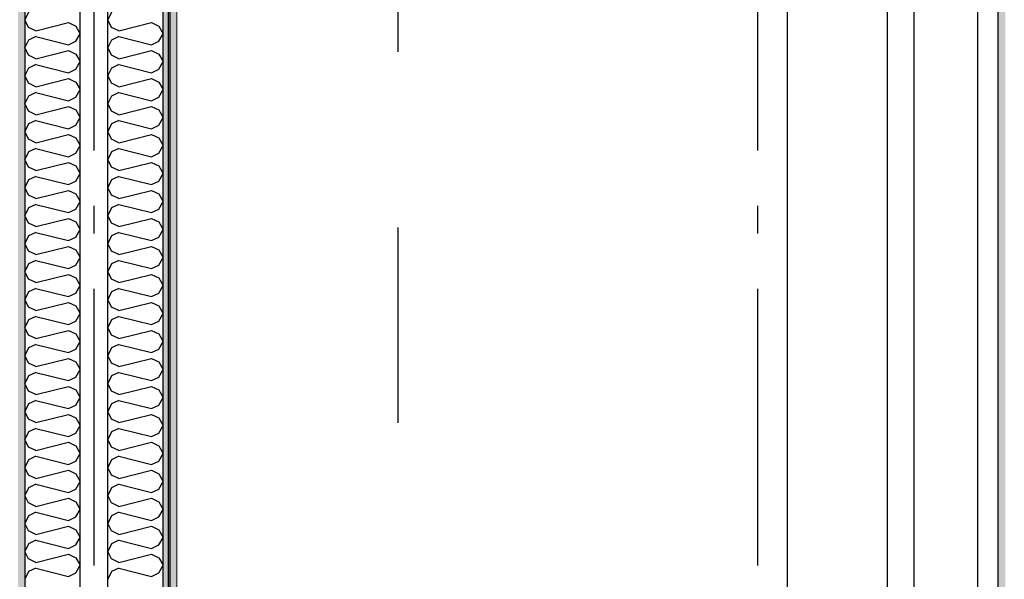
# Model space of a CAD drawing. Header units: millimetres. Extents: x -117798 to 93698, y -182207 to 252400.
# Tile 46 of 222: x -68808 to -67027, y -38041 to -37029. Entities that reach past the tile are written whole.
import ezdxf
from ezdxf.enums import TextEntityAlignment as Align

# ---------------------------------------------------------------- set-up
doc = ezdxf.new("R2010")
doc.units = ezdxf.units.MM
doc.header["$LTSCALE"] = 0.5
doc.header["$MEASUREMENT"] = 0
for name, pattern in [('Akselinje', [1500, 1000, -200, 100, -200]), ('PLINE', [0]), ('Prikk & stiplet', [1340.555525, 705.555534, -352.777767, 0, -282.222223])]:
    doc.linetypes.add(name, pattern=pattern)
doc.layers.add('236- Innvendig kledning og overflate(Nye konstruksjoner)', color=7, linetype='Continuous', lineweight=0)
for name, color, linetype in [('242- Ikke-bærende innervegger (Skravur)(Nye konstruksjoner)', 7, 'Continuous'), ('242- Ikke-bærende innervegger(Nye konstruksjoner)', 7, 'Continuous'), ('256- Faste himlinger og overflatebehandling(Nye konstruksjoner)', 7, 'Continuous'), ('82-- Modullinjer', 7, 'Continuous'), ('852- Snittmarkør', 7, 'Continuous'), ('862- M___Nettoareal(Nye konstruksjoner)', 7, 'Continuous'), ('862- M___Nettoareal(Polylinje)(Nye konstruksjoner)', 7, 'Continuous'), ('862- M___Nettoareal(Tekst)(Nye konstruksjoner)', 7, 'Continuous')]:
    doc.layers.add(name, color=color, linetype=linetype)
doc.styles.add('GENERATED_STYLE_1', font='arial.ttf')
doc.styles.add('GENERATED_STYLE_4', font='arial.ttf')
pattern_1 = [(90, (0, 0), (-86.60254, 0), [0, -50]), (90, (-43.3, 25), (-86.60254, 0), [0, -50])]

# ---------------------------------------------------------------- blocks, each defined once
blk = doc.blocks.new('*X27')
at = {"layer": '242- Ikke-bærende innervegger (Skravur)(Nye konstruksjoner)', "linetype": 'PLINE'}
for p, q in [((-68641.6, -37015.1), (-68648.2, -37028.9)), ((-68641.6, -37042.8), (-68648.2, -37028.9)), ((-68628.1, -37048.9), (-68641.6, -37042.8)), ((-68628.1, -37048.9), (-68569.4, -37034.3)), ((-68569.4, -37034.3), (-68555.9, -37040.4)), ((-68555.9, -37040.4), (-68548.2, -37054.2)), ((-68641.6, -37065.7), (-68648.2, -37079.5)), ((-68628.1, -37059.5), (-68641.6, -37065.7)), ((-68628.1, -37059.5), (-68569.4, -37074.2)), ((-68555.9, -37068), (-68548.2, -37054.2)), ((-68641.6, -37093.3), (-68648.2, -37079.5)), ((-68628.1, -37099.5), (-68569.4, -37084.8)), ((-68569.4, -37074.2), (-68555.9, -37068)), ((-68569.4, -37084.8), (-68555.9, -37091)), ((-68628.1, -37099.5), (-68641.6, -37093.3)), ((-68555.9, -37091), (-68548.2, -37104.8)), ((-68641.6, -37116.3), (-68648.2, -37130.1)), ((-68628.1, -37110.1), (-68641.6, -37116.3)), ((-68628.1, -37110.1), (-68569.4, -37124.8)), ((-68569.4, -37124.8), (-68555.9, -37118.6)), ((-68555.9, -37118.6), (-68548.2, -37104.8)), ((-68641.6, -37143.9), (-68648.2, -37130.1)), ((-68628.1, -37150.1), (-68569.4, -37135.4)), ((-68569.4, -37135.4), (-68555.9, -37141.6)), ((-68628.1, -37150.1), (-68641.6, -37143.9)), ((-68555.9, -37141.6), (-68548.2, -37155.4)), ((-68555.9, -37169.2), (-68548.2, -37155.4)), ((-68641.6, -37166.9), (-68648.2, -37180.7)), ((-68628.1, -37160.7), (-68641.6, -37166.9)), ((-68628.1, -37160.7), (-68569.4, -37175.4)), ((-68569.4, -37175.4), (-68555.9, -37169.2)), ((-68641.6, -37194.5), (-68648.2, -37180.7)), ((-68628.1, -37200.7), (-68569.4, -37186)), ((-68569.4, -37186), (-68555.9, -37192.2)), ((-68628.1, -37200.7), (-68641.6, -37194.5)), ((-68555.9, -37192.2), (-68548.2, -37206)), ((-68555.9, -37219.8), (-68548.2, -37206)), ((-68641.6, -37217.5), (-68648.2, -37231.3)), ((-68628.1, -37211.3), (-68641.6, -37217.5)), ((-68628.1, -37211.3), (-68569.4, -37226)), ((-68569.4, -37226), (-68555.9, -37219.8)), ((-68641.6, -37245.1), (-68648.2, -37231.3)), ((-68628.1, -37251.3), (-68641.6, -37245.1)), ((-68628.1, -37251.3), (-68569.4, -37236.6)), ((-68569.4, -37236.6), (-68555.9, -37242.8)), ((-68555.9, -37242.8), (-68548.2, -37256.6)), ((-68628.1, -37261.9), (-68641.6, -37268.1)), ((-68628.1, -37261.9), (-68569.4, -37276.6)), ((-68555.9, -37270.4), (-68548.2, -37256.6)), ((-68641.6, -37268.1), (-68648.2, -37281.9)), ((-68569.4, -37276.6), (-68555.9, -37270.4)), ((-68641.6, -37295.7), (-68648.2, -37281.9)), ((-68628.1, -37301.8), (-68641.6, -37295.7)), ((-68628.1, -37301.8), (-68569.4, -37287.2)), ((-68569.4, -37287.2), (-68555.9, -37293.3)), ((-68555.9, -37293.3), (-68548.2, -37307.2)), ((-68628.1, -37312.5), (-68641.6, -37318.6)), ((-68628.1, -37312.5), (-68569.4, -37327.1)), ((-68555.9, -37321), (-68548.2, -37307.2)), ((-68641.6, -37318.6), (-68648.2, -37332.5)), ((-68641.6, -37346.3), (-68648.2, -37332.5)), ((-68569.4, -37327.1), (-68555.9, -37321)), ((-68628.1, -37352.4), (-68641.6, -37346.3)), ((-68628.1, -37352.4), (-68569.4, -37337.8)), ((-68569.4, -37337.8), (-68555.9, -37343.9)), ((-68555.9, -37343.9), (-68548.2, -37357.7)), ((-68641.6, -37369.2), (-68648.2, -37383)), ((-68628.1, -37363.1), (-68641.6, -37369.2)), ((-68628.1, -37363.1), (-68569.4, -37377.7)), ((-68555.9, -37371.6), (-68548.2, -37357.7)), ((-68641.6, -37396.9), (-68648.2, -37383)), ((-68569.4, -37377.7), (-68555.9, -37371.6)), ((-68628.1, -37403), (-68641.6, -37396.9)), ((-68628.1, -37403), (-68569.4, -37388.4)), ((-68569.4, -37388.4), (-68555.9, -37394.5)), ((-68555.9, -37394.5), (-68548.2, -37408.3)), ((-68641.6, -37419.8), (-68648.2, -37433.6)), ((-68628.1, -37413.6), (-68641.6, -37419.8)), ((-68628.1, -37413.6), (-68569.4, -37428.3)), ((-68569.4, -37428.3), (-68555.9, -37422.1)), ((-68555.9, -37422.1), (-68548.2, -37408.3)), ((-68641.6, -37447.4), (-68648.2, -37433.6)), ((-68628.1, -37453.6), (-68569.4, -37438.9)), ((-68569.4, -37438.9), (-68555.9, -37445.1)), ((-68628.1, -37453.6), (-68641.6, -37447.4)), ((-68555.9, -37445.1), (-68548.2, -37458.9)), ((-68641.6, -37470.4), (-68648.2, -37484.2)), ((-68628.1, -37464.2), (-68641.6, -37470.4)), ((-68628.1, -37464.2), (-68569.4, -37478.9)), ((-68569.4, -37478.9), (-68555.9, -37472.7)), ((-68555.9, -37472.7), (-68548.2, -37458.9)), ((-68641.6, -37498), (-68648.2, -37484.2)), ((-68628.1, -37504.2), (-68569.4, -37489.5)), ((-68569.4, -37489.5), (-68555.9, -37495.7)), ((-68628.1, -37504.2), (-68641.6, -37498)), ((-68555.9, -37495.7), (-68548.2, -37509.5)), ((-68555.9, -37523.3), (-68548.2, -37509.5)), ((-68641.6, -37521), (-68648.2, -37534.8)), ((-68628.1, -37514.8), (-68641.6, -37521)), ((-68628.1, -37514.8), (-68569.4, -37529.5)), ((-68569.4, -37529.5), (-68555.9, -37523.3)), ((-68641.6, -37548.6), (-68648.2, -37534.8)), ((-68628.1, -37554.8), (-68569.4, -37540.1)), ((-68569.4, -37540.1), (-68555.9, -37546.3)), ((-68555.9, -37546.3), (-68548.2, -37560.1)), ((-68628.1, -37554.8), (-68641.6, -37548.6)), ((-68628.1, -37565.4), (-68641.6, -37571.6)), ((-68628.1, -37565.4), (-68569.4, -37580.1)), ((-68555.9, -37573.9), (-68548.2, -37560.1)), ((-68641.6, -37571.6), (-68648.2, -37585.4)), ((-68569.4, -37580.1), (-68555.9, -37573.9)), ((-68641.6, -37599.2), (-68648.2, -37585.4)), ((-68628.1, -37605.4), (-68641.6, -37599.2)), ((-68628.1, -37605.4), (-68569.4, -37590.7)), ((-68569.4, -37590.7), (-68555.9, -37596.9)), ((-68555.9, -37596.9), (-68548.2, -37610.7)), ((-68628.1, -37616), (-68641.6, -37622.2)), ((-68628.1, -37616), (-68569.4, -37630.7)), ((-68555.9, -37624.5), (-68548.2, -37610.7)), ((-68641.6, -37622.2), (-68648.2, -37636)), ((-68641.6, -37649.8), (-68648.2, -37636)), ((-68569.4, -37630.7), (-68555.9, -37624.5)), ((-68628.1, -37656), (-68641.6, -37649.8)), ((-68628.1, -37656), (-68569.4, -37641.3)), ((-68569.4, -37641.3), (-68555.9, -37647.5)), ((-68555.9, -37647.5), (-68548.2, -37661.3)), ((-68628.1, -37666.6), (-68641.6, -37672.7)), ((-68628.1, -37666.6), (-68569.4, -37681.2)), ((-68555.9, -37675.1), (-68548.2, -37661.3)), ((-68641.6, -37672.7), (-68648.2, -37686.6)), ((-68641.6, -37700.4), (-68648.2, -37686.6)), ((-68569.4, -37681.2), (-68555.9, -37675.1)), ((-68628.1, -37706.5), (-68641.6, -37700.4)), ((-68628.1, -37706.5), (-68569.4, -37691.9)), ((-68569.4, -37691.9), (-68555.9, -37698)), ((-68555.9, -37698), (-68548.2, -37711.9)), ((-68641.6, -37723.3), (-68648.2, -37737.1)), ((-68628.1, -37717.2), (-68641.6, -37723.3)), ((-68628.1, -37717.2), (-68569.4, -37731.8)), ((-68569.4, -37731.8), (-68555.9, -37725.7)), ((-68555.9, -37725.7), (-68548.2, -37711.9)), ((-68641.6, -37751), (-68648.2, -37737.1)), ((-68628.1, -37757.1), (-68569.4, -37742.5)), ((-68569.4, -37742.5), (-68555.9, -37748.6)), ((-68628.1, -37757.1), (-68641.6, -37751)), ((-68555.9, -37748.6), (-68548.2, -37762.4)), ((-68641.6, -37773.9), (-68648.2, -37787.7)), ((-68628.1, -37767.8), (-68641.6, -37773.9)), ((-68628.1, -37767.8), (-68569.4, -37782.4)), ((-68569.4, -37782.4), (-68555.9, -37776.3)), ((-68555.9, -37776.3), (-68548.2, -37762.4)), ((-68641.6, -37801.5), (-68648.2, -37787.7)), ((-68628.1, -37807.7), (-68569.4, -37793)), ((-68569.4, -37793), (-68555.9, -37799.2)), ((-68628.1, -37807.7), (-68641.6, -37801.5)), ((-68555.9, -37799.2), (-68548.2, -37813)), ((-68555.9, -37826.8), (-68548.2, -37813)), ((-68641.6, -37824.5), (-68648.2, -37838.3)), ((-68628.1, -37818.3), (-68641.6, -37824.5)), ((-68628.1, -37818.3), (-68569.4, -37833)), ((-68569.4, -37833), (-68555.9, -37826.8)), ((-68641.6, -37852.1), (-68648.2, -37838.3)), ((-68628.1, -37858.3), (-68569.4, -37843.6)), ((-68569.4, -37843.6), (-68555.9, -37849.8)), ((-68555.9, -37849.8), (-68548.2, -37863.6)), ((-68628.1, -37858.3), (-68641.6, -37852.1)), ((-68555.9, -37877.4), (-68548.2, -37863.6)), ((-68641.6, -37875.1), (-68648.2, -37888.9)), ((-68628.1, -37868.9), (-68641.6, -37875.1)), ((-68628.1, -37868.9), (-68569.4, -37883.6)), ((-68569.4, -37883.6), (-68555.9, -37877.4)), ((-68641.6, -37902.7), (-68648.2, -37888.9)), ((-68628.1, -37908.9), (-68641.6, -37902.7)), ((-68628.1, -37908.9), (-68569.4, -37894.2)), ((-68569.4, -37894.2), (-68555.9, -37900.4)), ((-68555.9, -37900.4), (-68548.2, -37914.2)), ((-68628.1, -37919.5), (-68641.6, -37925.7)), ((-68628.1, -37919.5), (-68569.4, -37934.2)), ((-68555.9, -37928), (-68548.2, -37914.2)), ((-68641.6, -37925.7), (-68648.2, -37939.5)), ((-68641.6, -37953.3), (-68648.2, -37939.5)), ((-68569.4, -37934.2), (-68555.9, -37928)), ((-68628.1, -37959.5), (-68641.6, -37953.3)), ((-68628.1, -37959.5), (-68569.4, -37944.8)), ((-68569.4, -37944.8), (-68555.9, -37951)), ((-68555.9, -37951), (-68548.2, -37964.8)), ((-68628.1, -37970.1), (-68641.6, -37976.3)), ((-68628.1, -37970.1), (-68569.4, -37984.8)), ((-68555.9, -37978.6), (-68548.2, -37964.8)), ((-68641.6, -37976.3), (-68648.2, -37990.1)), ((-68641.6, -38003.9), (-68648.2, -37990.1)), ((-68569.4, -37984.8), (-68555.9, -37978.6)), ((-68628.1, -38010.1), (-68641.6, -38003.9)), ((-68628.1, -38010.1), (-68569.4, -37995.4)), ((-68569.4, -37995.4), (-68555.9, -38001.6)), ((-68555.9, -38001.6), (-68548.2, -38015.4)), ((-68641.6, -38026.8), (-68648.2, -38040.7)), ((-68628.1, -38020.7), (-68641.6, -38026.8)), ((-68628.1, -38020.7), (-68569.4, -38035.3)), ((-68555.9, -38029.2), (-68548.2, -38015.4)), ((-68569.4, -38035.3), (-68555.9, -38029.2))]:
    blk.add_line(p, q, dxfattribs=at)
blk = doc.blocks.new('*X28')
at = {"layer": '242- Ikke-bærende innervegger (Skravur)(Nye konstruksjoner)', "linetype": 'PLINE'}
for p, q in [((-68791.6, -37015.1), (-68798.2, -37028.9)), ((-68791.6, -37042.8), (-68798.2, -37028.9)), ((-68778.1, -37048.9), (-68791.6, -37042.8)), ((-68778.1, -37048.9), (-68719.4, -37034.3)), ((-68719.4, -37034.3), (-68705.9, -37040.4)), ((-68705.9, -37040.4), (-68698.2, -37054.2)), ((-68791.6, -37065.7), (-68798.2, -37079.5)), ((-68778.1, -37059.5), (-68791.6, -37065.7)), ((-68778.1, -37059.5), (-68719.4, -37074.2)), ((-68705.9, -37068), (-68698.2, -37054.2)), ((-68791.6, -37093.3), (-68798.2, -37079.5)), ((-68778.1, -37099.5), (-68719.4, -37084.8)), ((-68719.4, -37074.2), (-68705.9, -37068)), ((-68719.4, -37084.8), (-68705.9, -37091)), ((-68778.1, -37099.5), (-68791.6, -37093.3)), ((-68705.9, -37091), (-68698.2, -37104.8)), ((-68791.6, -37116.3), (-68798.2, -37130.1)), ((-68778.1, -37110.1), (-68791.6, -37116.3)), ((-68778.1, -37110.1), (-68719.4, -37124.8)), ((-68719.4, -37124.8), (-68705.9, -37118.6)), ((-68705.9, -37118.6), (-68698.2, -37104.8)), ((-68791.6, -37143.9), (-68798.2, -37130.1)), ((-68778.1, -37150.1), (-68719.4, -37135.4)), ((-68719.4, -37135.4), (-68705.9, -37141.6)), ((-68778.1, -37150.1), (-68791.6, -37143.9)), ((-68705.9, -37141.6), (-68698.2, -37155.4)), ((-68705.9, -37169.2), (-68698.2, -37155.4)), ((-68791.6, -37166.9), (-68798.2, -37180.7)), ((-68778.1, -37160.7), (-68791.6, -37166.9)), ((-68778.1, -37160.7), (-68719.4, -37175.4)), ((-68719.4, -37175.4), (-68705.9, -37169.2)), ((-68791.6, -37194.5), (-68798.2, -37180.7)), ((-68778.1, -37200.7), (-68719.4, -37186)), ((-68719.4, -37186), (-68705.9, -37192.2)), ((-68778.1, -37200.7), (-68791.6, -37194.5)), ((-68705.9, -37192.2), (-68698.2, -37206)), ((-68705.9, -37219.8), (-68698.2, -37206)), ((-68791.6, -37217.5), (-68798.2, -37231.3)), ((-68778.1, -37211.3), (-68791.6, -37217.5)), ((-68778.1, -37211.3), (-68719.4, -37226)), ((-68719.4, -37226), (-68705.9, -37219.8)), ((-68791.6, -37245.1), (-68798.2, -37231.3)), ((-68778.1, -37251.3), (-68791.6, -37245.1)), ((-68778.1, -37251.3), (-68719.4, -37236.6)), ((-68719.4, -37236.6), (-68705.9, -37242.8)), ((-68705.9, -37242.8), (-68698.2, -37256.6)), ((-68778.1, -37261.9), (-68791.6, -37268.1)), ((-68778.1, -37261.9), (-68719.4, -37276.6)), ((-68705.9, -37270.4), (-68698.2, -37256.6)), ((-68791.6, -37268.1), (-68798.2, -37281.9)), ((-68719.4, -37276.6), (-68705.9, -37270.4)), ((-68791.6, -37295.7), (-68798.2, -37281.9)), ((-68778.1, -37301.8), (-68791.6, -37295.7)), ((-68778.1, -37301.8), (-68719.4, -37287.2)), ((-68719.4, -37287.2), (-68705.9, -37293.3)), ((-68705.9, -37293.3), (-68698.2, -37307.2)), ((-68778.1, -37312.5), (-68791.6, -37318.6)), ((-68778.1, -37312.5), (-68719.4, -37327.1)), ((-68705.9, -37321), (-68698.2, -37307.2)), ((-68791.6, -37318.6), (-68798.2, -37332.5)), ((-68791.6, -37346.3), (-68798.2, -37332.5)), ((-68719.4, -37327.1), (-68705.9, -37321)), ((-68778.1, -37352.4), (-68791.6, -37346.3)), ((-68778.1, -37352.4), (-68719.4, -37337.8)), ((-68719.4, -37337.8), (-68705.9, -37343.9)), ((-68705.9, -37343.9), (-68698.2, -37357.7)), ((-68791.6, -37369.2), (-68798.2, -37383)), ((-68778.1, -37363.1), (-68791.6, -37369.2)), ((-68778.1, -37363.1), (-68719.4, -37377.7)), ((-68705.9, -37371.6), (-68698.2, -37357.7)), ((-68791.6, -37396.9), (-68798.2, -37383)), ((-68719.4, -37377.7), (-68705.9, -37371.6)), ((-68778.1, -37403), (-68791.6, -37396.9)), ((-68778.1, -37403), (-68719.4, -37388.4)), ((-68719.4, -37388.4), (-68705.9, -37394.5)), ((-68705.9, -37394.5), (-68698.2, -37408.3)), ((-68791.6, -37419.8), (-68798.2, -37433.6)), ((-68778.1, -37413.6), (-68791.6, -37419.8)), ((-68778.1, -37413.6), (-68719.4, -37428.3)), ((-68719.4, -37428.3), (-68705.9, -37422.1)), ((-68705.9, -37422.1), (-68698.2, -37408.3)), ((-68791.6, -37447.4), (-68798.2, -37433.6)), ((-68778.1, -37453.6), (-68719.4, -37438.9)), ((-68719.4, -37438.9), (-68705.9, -37445.1)), ((-68778.1, -37453.6), (-68791.6, -37447.4)), ((-68705.9, -37445.1), (-68698.2, -37458.9)), ((-68791.6, -37470.4), (-68798.2, -37484.2)), ((-68778.1, -37464.2), (-68791.6, -37470.4)), ((-68778.1, -37464.2), (-68719.4, -37478.9)), ((-68719.4, -37478.9), (-68705.9, -37472.7)), ((-68705.9, -37472.7), (-68698.2, -37458.9)), ((-68791.6, -37498), (-68798.2, -37484.2)), ((-68778.1, -37504.2), (-68719.4, -37489.5)), ((-68719.4, -37489.5), (-68705.9, -37495.7)), ((-68778.1, -37504.2), (-68791.6, -37498)), ((-68705.9, -37495.7), (-68698.2, -37509.5)), ((-68705.9, -37523.3), (-68698.2, -37509.5)), ((-68791.6, -37521), (-68798.2, -37534.8)), ((-68778.1, -37514.8), (-68791.6, -37521)), ((-68778.1, -37514.8), (-68719.4, -37529.5)), ((-68719.4, -37529.5), (-68705.9, -37523.3)), ((-68791.6, -37548.6), (-68798.2, -37534.8)), ((-68778.1, -37554.8), (-68719.4, -37540.1)), ((-68719.4, -37540.1), (-68705.9, -37546.3)), ((-68705.9, -37546.3), (-68698.2, -37560.1)), ((-68778.1, -37554.8), (-68791.6, -37548.6)), ((-68778.1, -37565.4), (-68791.6, -37571.6)), ((-68778.1, -37565.4), (-68719.4, -37580.1)), ((-68705.9, -37573.9), (-68698.2, -37560.1)), ((-68791.6, -37571.6), (-68798.2, -37585.4)), ((-68719.4, -37580.1), (-68705.9, -37573.9)), ((-68791.6, -37599.2), (-68798.2, -37585.4)), ((-68778.1, -37605.4), (-68791.6, -37599.2)), ((-68778.1, -37605.4), (-68719.4, -37590.7)), ((-68719.4, -37590.7), (-68705.9, -37596.9)), ((-68705.9, -37596.9), (-68698.2, -37610.7)), ((-68778.1, -37616), (-68791.6, -37622.2)), ((-68778.1, -37616), (-68719.4, -37630.7)), ((-68705.9, -37624.5), (-68698.2, -37610.7)), ((-68791.6, -37622.2), (-68798.2, -37636)), ((-68791.6, -37649.8), (-68798.2, -37636)), ((-68719.4, -37630.7), (-68705.9, -37624.5)), ((-68778.1, -37656), (-68791.6, -37649.8)), ((-68778.1, -37656), (-68719.4, -37641.3)), ((-68719.4, -37641.3), (-68705.9, -37647.5)), ((-68705.9, -37647.5), (-68698.2, -37661.3)), ((-68778.1, -37666.6), (-68791.6, -37672.7)), ((-68778.1, -37666.6), (-68719.4, -37681.2)), ((-68705.9, -37675.1), (-68698.2, -37661.3)), ((-68791.6, -37672.7), (-68798.2, -37686.6)), ((-68791.6, -37700.4), (-68798.2, -37686.6)), ((-68719.4, -37681.2), (-68705.9, -37675.1)), ((-68778.1, -37706.5), (-68791.6, -37700.4)), ((-68778.1, -37706.5), (-68719.4, -37691.9)), ((-68719.4, -37691.9), (-68705.9, -37698)), ((-68705.9, -37698), (-68698.2, -37711.9)), ((-68791.6, -37723.3), (-68798.2, -37737.1)), ((-68778.1, -37717.2), (-68791.6, -37723.3)), ((-68778.1, -37717.2), (-68719.4, -37731.8)), ((-68719.4, -37731.8), (-68705.9, -37725.7)), ((-68705.9, -37725.7), (-68698.2, -37711.9)), ((-68791.6, -37751), (-68798.2, -37737.1)), ((-68778.1, -37757.1), (-68719.4, -37742.5)), ((-68719.4, -37742.5), (-68705.9, -37748.6)), ((-68778.1, -37757.1), (-68791.6, -37751)), ((-68705.9, -37748.6), (-68698.2, -37762.4)), ((-68791.6, -37773.9), (-68798.2, -37787.7)), ((-68778.1, -37767.8), (-68791.6, -37773.9)), ((-68778.1, -37767.8), (-68719.4, -37782.4)), ((-68719.4, -37782.4), (-68705.9, -37776.3)), ((-68705.9, -37776.3), (-68698.2, -37762.4)), ((-68791.6, -37801.5), (-68798.2, -37787.7)), ((-68778.1, -37807.7), (-68719.4, -37793)), ((-68719.4, -37793), (-68705.9, -37799.2)), ((-68778.1, -37807.7), (-68791.6, -37801.5)), ((-68705.9, -37799.2), (-68698.2, -37813)), ((-68705.9, -37826.8), (-68698.2, -37813)), ((-68791.6, -37824.5), (-68798.2, -37838.3)), ((-68778.1, -37818.3), (-68791.6, -37824.5)), ((-68778.1, -37818.3), (-68719.4, -37833)), ((-68719.4, -37833), (-68705.9, -37826.8)), ((-68791.6, -37852.1), (-68798.2, -37838.3)), ((-68778.1, -37858.3), (-68719.4, -37843.6)), ((-68719.4, -37843.6), (-68705.9, -37849.8)), ((-68705.9, -37849.8), (-68698.2, -37863.6)), ((-68778.1, -37858.3), (-68791.6, -37852.1)), ((-68705.9, -37877.4), (-68698.2, -37863.6)), ((-68791.6, -37875.1), (-68798.2, -37888.9)), ((-68778.1, -37868.9), (-68791.6, -37875.1)), ((-68778.1, -37868.9), (-68719.4, -37883.6)), ((-68719.4, -37883.6), (-68705.9, -37877.4)), ((-68791.6, -37902.7), (-68798.2, -37888.9)), ((-68778.1, -37908.9), (-68791.6, -37902.7)), ((-68778.1, -37908.9), (-68719.4, -37894.2)), ((-68719.4, -37894.2), (-68705.9, -37900.4)), ((-68705.9, -37900.4), (-68698.2, -37914.2)), ((-68778.1, -37919.5), (-68791.6, -37925.7)), ((-68778.1, -37919.5), (-68719.4, -37934.2)), ((-68705.9, -37928), (-68698.2, -37914.2)), ((-68791.6, -37925.7), (-68798.2, -37939.5)), ((-68791.6, -37953.3), (-68798.2, -37939.5)), ((-68719.4, -37934.2), (-68705.9, -37928)), ((-68778.1, -37959.5), (-68791.6, -37953.3)), ((-68778.1, -37959.5), (-68719.4, -37944.8)), ((-68719.4, -37944.8), (-68705.9, -37951)), ((-68705.9, -37951), (-68698.2, -37964.8)), ((-68778.1, -37970.1), (-68791.6, -37976.3)), ((-68778.1, -37970.1), (-68719.4, -37984.8)), ((-68705.9, -37978.6), (-68698.2, -37964.8)), ((-68791.6, -37976.3), (-68798.2, -37990.1)), ((-68791.6, -38003.9), (-68798.2, -37990.1)), ((-68719.4, -37984.8), (-68705.9, -37978.6)), ((-68778.1, -38010.1), (-68791.6, -38003.9)), ((-68778.1, -38010.1), (-68719.4, -37995.4)), ((-68719.4, -37995.4), (-68705.9, -38001.6)), ((-68705.9, -38001.6), (-68698.2, -38015.4)), ((-68791.6, -38026.8), (-68798.2, -38040.7)), ((-68778.1, -38020.7), (-68791.6, -38026.8)), ((-68778.1, -38020.7), (-68719.4, -38035.3)), ((-68705.9, -38029.2), (-68698.2, -38015.4)), ((-68719.4, -38035.3), (-68705.9, -38029.2))]:
    blk.add_line(p, q, dxfattribs=at)
blk = doc.blocks.new('Teknisk vent._A-216_35', base_point=(-67746.5, -33797.7))
at = {"layer": '862- M___Nettoareal(Polylinje)(Nye konstruksjoner)', "linetype": 'PLINE', "flags": 128}
blk.add_lwpolyline([(-68538.2, -28334.4), (-68538.2, -38961.9), (-67238.2, -38961.9), (-67238.2, -28334.4)], close=True, dxfattribs=at)
at = {"layer": '862- M___Nettoareal(Tekst)(Nye konstruksjoner)', "style": 'GENERATED_STYLE_1'}
for tag, height, p in [('DUMMY_862', 150, (-67864.4, -33203.2)), ('ROOM_NAME', 150, (-67864.4, -34426.6)), ('DUMMY_861', 100, (-68021.5, -34026.3)), ('ROOM_NUMBER', 100, (-68021.5, -34415.1)), ('DUMMY_863', 100, (-67628.7, -34392.3))]:
    blk.add_attdef(tag, text='', height=height, rotation=90, dxfattribs=at).set_placement(p, align=Align.TOP_LEFT)
blk = doc.blocks.new('Åpent ned_A-218_37', base_point=(-65895.9, -34228.2))
at = {"layer": '862- M___Nettoareal(Polylinje)(Nye konstruksjoner)', "linetype": 'PLINE', "flags": 128}
blk.add_lwpolyline([(-67075.7, -28334.4), (-67075.7, -38899.4), (-64450.7, -38899.4), (-64450.7, -28334.4)], close=True, dxfattribs=at)
at = {"layer": '862- M___Nettoareal(Tekst)(Nye konstruksjoner)', "style": 'GENERATED_STYLE_1'}
for tag, height, p in [('DUMMY_862', 150, (-66013.8, -33759.2)), ('ROOM_NAME', 150, (-66013.8, -34702.7)), ('DUMMY_861', 100, (-66170.9, -34331.2)), ('ROOM_NUMBER', 100, (-66170.9, -34720.1)), ('DUMMY_863', 100, (-65778.1, -34697.2))]:
    blk.add_attdef(tag, text='', height=height, rotation=90, dxfattribs=at).set_placement(p, align=Align.TOP_LEFT)
blk = doc.blocks.new('Standard grid marker[210]', base_point=(-68673.2, 26434.4))
at = {"layer": '82-- Modullinjer', "linetype": 'Akselinje'}
blk.add_line((-68673.2, 26234.4), (-68673.2, -50374.4), dxfattribs=at)
at = {"layer": '82-- Modullinjer', "style": 'GENERATED_STYLE_4'}
for tag, p in [('AC_MarkerText_1_0', (-68800.7, 26644.4)), ('AC_MarkerText_1_1', (-68800.7, -50864.4))]:
    blk.add_attdef(tag, text='', height=175, rotation=90, dxfattribs=at).set_placement(p, align=Align.TOP_CENTER)
blk = doc.blocks.new('Standard grid marker[211]', base_point=(-67473.2, 26434.4))
at = {"layer": '82-- Modullinjer', "linetype": 'Akselinje'}
blk.add_line((-67473.2, 26234.4), (-67473.2, -50374.4), dxfattribs=at)
at = {"layer": '82-- Modullinjer', "style": 'GENERATED_STYLE_4'}
for tag, p in [('AC_MarkerText_1_0', (-67600.7, 26644.4)), ('AC_MarkerText_1_1', (-67600.7, -50864.4))]:
    blk.add_attdef(tag, text='', height=175, rotation=90, dxfattribs=at).set_placement(p, align=Align.TOP_CENTER)

msp = doc.modelspace()

# ---------------------------------------------------------------- hatches: boundary and pattern name
at = {"layer": '242- Ikke-bærende innervegger (Skravur)(Nye konstruksjoner)', "linetype": 'Continuous'}
h = msp.add_hatch(dxfattribs=at)
h.set_pattern_fill('Gips', color=256, style=0, pattern_type=2)
h.set_pattern_definition(pattern_1)
h.paths.add_polyline_path([(-68810.7, -28219.4), (-68810.7, -39016.9), (-68798.2, -39016.9), (-68798.2, -28219.4)])
h = msp.add_hatch(dxfattribs=at)
h.set_pattern_fill('Gips', color=256, style=0, pattern_type=2)
h.set_pattern_definition(pattern_1)
h.paths.add_polyline_path([(-68535.7, -39016.9), (-68535.7, -28219.4), (-68548.2, -28219.4), (-68548.2, -39016.9)])
h = msp.add_hatch(dxfattribs=at)
h.set_pattern_fill('Gips', color=256, style=0, pattern_type=2)
h.set_pattern_definition(pattern_1)
h.paths.add_polyline_path([(-68523.2, -39016.9), (-68523.2, -28219.4), (-68535.7, -28219.4), (-68535.7, -39016.9)])
h = msp.add_hatch(dxfattribs=at)
h.set_pattern_fill('Gips', color=256, style=0, pattern_type=2)
h.set_pattern_definition(pattern_1)
h.paths.add_polyline_path([(-67025.4, -38899.4), (-67025.4, -28334.4), (-67038.1, -28334.4), (-67038.1, -38899.4)])

# ---------------------------------------------------------------- linework, layer by layer
at = {"layer": '236- Innvendig kledning og overflate(Nye konstruksjoner)', "linetype": 'PLINE'}
msp.add_line((-68535.7, -39016.9), (-68535.7, -28219.4), dxfattribs=at)
at = {"layer": '236- Innvendig kledning og overflate(Nye konstruksjoner)', "linetype": 'PLINE', "flags": 128}
msp.add_lwpolyline([(-68523.2, -39016.9), (-68523.2, -28219.4)], dxfattribs=at)
at = {"layer": '242- Ikke-bærende innervegger(Nye konstruksjoner)', "linetype": 'PLINE'}
for p, q in [((-68798.2, -28219.4), (-68798.2, -39016.9)), ((-68698.2, -39016.9), (-68698.2, -28219.4)), ((-68648.2, -39016.9), (-68648.2, -28219.4)), ((-68548.2, -39016.9), (-68548.2, -28219.4)), ((-67190.5, -28334.4), (-67190.5, -38899.4)), ((-67038.1, -38899.4), (-67038.1, -28334.4))]:
    msp.add_line(p, q, dxfattribs=at)
at = {"layer": '242- Ikke-bærende innervegger(Nye konstruksjoner)', "linetype": 'PLINE', "flags": 128}
msp.add_lwpolyline([(-67419.7, -28334.4), (-67419.7, -38899.4)], dxfattribs=at)
at = {"layer": '256- Faste himlinger og overflatebehandling(Nye konstruksjoner)', "linetype": 'PLINE', "flags": 128}
msp.add_lwpolyline([(-68538.2, -38921.9), (-68538.2, -35511.9)], dxfattribs=at)
at = {"layer": '852- Snittmarkør', "linetype": 'Prikk & stiplet'}
msp.add_line((-68123.2, -49153.9), (-68123.2, 6068), dxfattribs=at)

# ---------------------------------------------------------------- block references
at = {"layer": '242- Ikke-bærende innervegger(Nye konstruksjoner)'}
for name in ['*X28', '*X27']:
    msp.add_blockref(name, (0, 0), dxfattribs=at)
at = {"layer": '82-- Modullinjer', "linetype": 'PLINE'}
for name, p in [('Standard grid marker[210]', (-68673.2, 26434.4)), ('Standard grid marker[211]', (-67473.2, 26434.4))]:
    msp.add_blockref(name, p, dxfattribs=at)
at = {"layer": '862- M___Nettoareal(Nye konstruksjoner)', "linetype": 'Continuous'}
for name, p in [('Teknisk vent._A-216_35', (-67746.5, -33797.7)), ('Åpent ned_A-218_37', (-65895.9, -34228.2))]:
    msp.add_blockref(name, p, dxfattribs=at)

doc.saveas('drawing.dxf')
